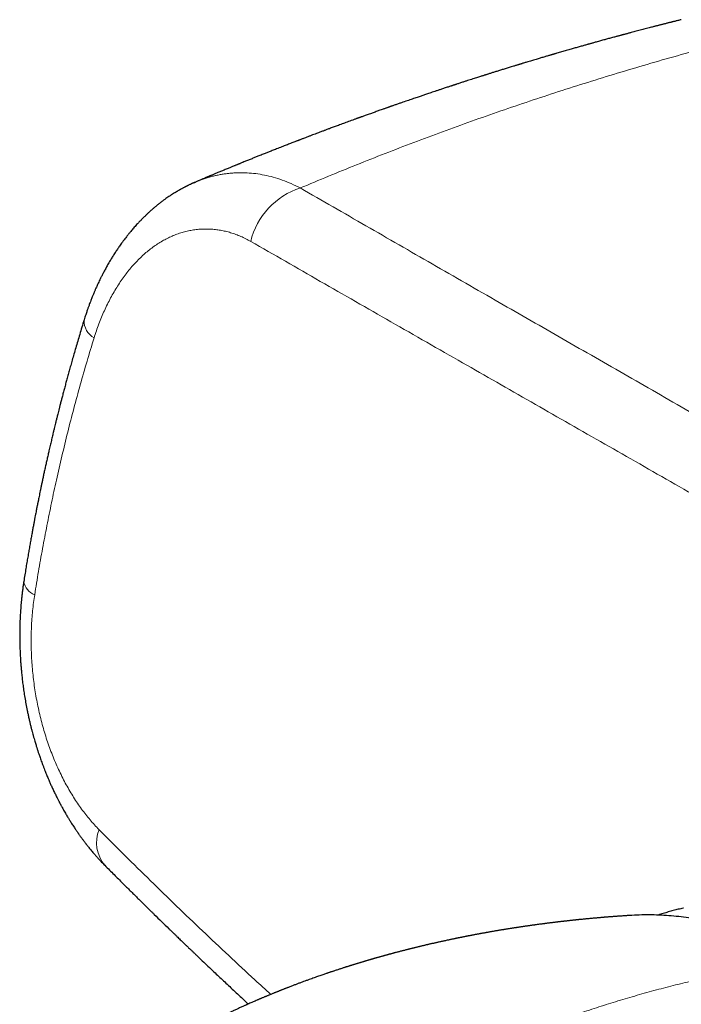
# Model space of a CAD drawing. Header units: millimetres. Extents: x 8 to 932, y 12 to 523.
# Tile 40 of 52: x 756 to 789, y 247 to 296. Entities that reach past the tile are written whole.
import ezdxf

# ---------------------------------------------------------------- set-up
doc = ezdxf.new("R2010")
doc.units = ezdxf.units.MM

msp = doc.modelspace()

# ---------------------------------------------------------------- linework, layer by layer
at = {"color": 252, "linetype": 'Continuous', "lineweight": 0}
for centre, radius, start, end in [((771.038, 284.269), 3.679, 107.6286, 166.5808), ((760.164, 281.18), 0.978, 177.6446, 240.599), ((757, 268.347), 0.812, 187.523, 250.9695), ((761.561, 255.268), 1.756, 158.418, 220.0112)]:
    msp.add_arc(centre, radius, start, end, dxfattribs=at)
at = {"color": 7, "linetype": 'Continuous', "lineweight": 30}
for points, knots in [([(788.837, 296.132), (788.836, 296.132), (788.804, 296.124), (788.744, 296.109), (788.66, 296.088), (788.582, 296.068), (788.512, 296.051), (788.45, 296.035), (788.392, 296.021), (788.338, 296.007), (788.282, 295.993), (788.221, 295.978), (788.156, 295.961), (788.084, 295.943), (788.01, 295.924), (787.936, 295.905), (787.866, 295.887), (787.801, 295.871), (787.741, 295.855), (787.685, 295.841), (787.63, 295.827), (787.57, 295.812), (787.505, 295.795), (787.434, 295.777), (787.302, 295.743), (787.11, 295.692), (786.857, 295.626), (786.601, 295.559), (786.408, 295.508), (786.278, 295.473), (786.211, 295.456), (786.145, 295.438), (786.081, 295.421), (786.022, 295.405), (785.97, 295.391), (785.926, 295.379), (785.891, 295.37), (785.862, 295.362), (785.832, 295.354), (785.796, 295.344), (785.752, 295.332), (785.7, 295.318), (785.639, 295.302), (785.565, 295.282), (785.477, 295.258), (785.379, 295.231), (785.278, 295.204), (785.179, 295.177), (785.082, 295.15), (784.982, 295.123), (784.879, 295.094), (784.772, 295.065), (784.669, 295.036), (784.57, 295.009), (784.484, 294.985), (784.41, 294.964), (784.349, 294.947), (784.294, 294.932), (784.243, 294.917), (784.188, 294.902), (784.124, 294.884), (784.046, 294.862), (783.958, 294.837), (783.864, 294.811), (783.734, 294.774), (783.569, 294.727), (783.356, 294.666), (783.13, 294.601), (782.894, 294.533), (782.719, 294.483), (782.608, 294.45), (782.561, 294.436), (782.521, 294.425), (782.489, 294.415), (782.464, 294.408), (782.436, 294.4), (782.4, 294.389), (782.349, 294.374), (782.289, 294.357), (782.219, 294.336), (782.142, 294.314), (782.056, 294.288), (781.965, 294.261), (781.871, 294.233), (781.621, 294.159), (781.373, 294.085), (781.129, 294.011), (781.049, 293.987), (780.979, 293.966), (780.918, 293.948), (780.869, 293.933), (780.828, 293.92), (780.789, 293.908), (780.745, 293.895), (780.694, 293.879), (780.635, 293.861), (780.57, 293.841), (780.387, 293.786), (780.165, 293.717), (779.906, 293.637), (779.726, 293.581), (779.555, 293.528), (779.422, 293.486), (779.324, 293.455), (779.26, 293.435), (779.205, 293.417), (779.159, 293.403), (779.119, 293.39), (779.077, 293.377), (779.026, 293.361), (778.966, 293.342), (778.897, 293.32), (778.814, 293.294), (778.717, 293.263), (778.606, 293.227), (778.486, 293.189), (778.36, 293.148), (778.227, 293.106), (778.109, 293.067), (778.008, 293.035), (777.925, 293.008), (777.84, 292.98), (777.759, 292.954), (777.687, 292.93), (777.631, 292.912), (777.589, 292.898), (777.56, 292.889), (777.536, 292.881), (777.514, 292.874), (777.489, 292.865), (777.452, 292.853), (777.401, 292.836), (777.333, 292.814), (777.253, 292.788), (777.165, 292.759), (777.073, 292.728), (776.981, 292.698), (776.872, 292.662), (776.746, 292.62), (776.606, 292.573), (776.473, 292.529), (776.35, 292.487), (776.238, 292.449), (776.139, 292.416), (776.048, 292.385), (775.961, 292.356), (775.869, 292.325), (775.77, 292.291), (775.662, 292.254), (775.544, 292.214), (775.419, 292.171), (775.288, 292.126), (775.154, 292.08), (775.038, 292.04), (774.941, 292.006), (774.863, 291.979), (774.784, 291.952), (774.704, 291.924), (774.628, 291.897), (774.557, 291.873), (774.5, 291.853), (774.456, 291.837), (774.422, 291.825), (774.393, 291.815), (774.369, 291.807), (774.347, 291.799), (774.325, 291.791), (774.297, 291.781), (774.26, 291.768), (774.214, 291.752), (774.159, 291.733), (774.097, 291.711), (773.986, 291.672), (773.831, 291.617), (773.639, 291.549), (773.478, 291.491), (773.347, 291.444), (773.245, 291.408), (773.149, 291.374), (773.064, 291.343), (772.997, 291.319), (772.947, 291.301), (772.911, 291.288), (772.88, 291.277), (772.855, 291.267), (772.831, 291.259), (772.802, 291.248), (772.764, 291.234), (772.715, 291.217), (772.657, 291.195), (772.591, 291.172), (772.454, 291.122), (772.256, 291.049), (771.999, 290.955), (771.8, 290.881), (771.652, 290.826), (771.556, 290.791), (771.461, 290.755), (771.369, 290.721), (771.285, 290.69), (771.211, 290.662), (771.146, 290.638), (771.085, 290.615), (771.015, 290.589), (770.931, 290.557), (770.83, 290.519), (770.717, 290.476), (770.595, 290.43), (770.464, 290.38), (770.323, 290.327), (770.197, 290.278), (770.092, 290.238), (770.016, 290.209), (769.952, 290.185), (769.9, 290.165), (769.856, 290.148), (769.813, 290.131), (769.766, 290.113), (769.711, 290.092), (769.638, 290.064), (769.548, 290.029), (769.442, 289.988), (769.334, 289.946), (769.225, 289.903), (769.115, 289.861), (768.998, 289.815), (768.875, 289.767), (768.751, 289.718), (768.634, 289.672), (768.528, 289.63), (768.431, 289.592), (768.341, 289.556), (768.255, 289.522), (768.168, 289.487), (768.074, 289.45), (767.97, 289.409), (767.843, 289.358), (767.693, 289.298), (767.522, 289.229), (767.374, 289.169), (767.253, 289.12), (767.164, 289.084), (767.079, 289.05), (767.003, 289.019), (766.941, 288.994), (766.892, 288.974), (766.855, 288.959), (766.825, 288.946), (766.796, 288.935), (766.762, 288.92), (766.717, 288.902), (766.662, 288.88), (766.598, 288.854), (766.527, 288.825), (766.454, 288.794), (766.341, 288.748), (766.192, 288.687), (766.01, 288.611), (765.865, 288.551), (765.755, 288.505), (765.681, 288.474), (765.612, 288.446), (765.552, 288.42), (765.502, 288.4), (765.464, 288.383), (765.434, 288.371), (765.408, 288.36), (765.386, 288.351), (765.366, 288.343), (765.345, 288.334), (765.316, 288.322), (765.278, 288.306), (765.231, 288.286), (765.174, 288.262), (765.112, 288.236), (765.023, 288.198), (764.912, 288.151), (764.801, 288.104), (764.736, 288.076), (764.714, 288.067)], [0, 0, 0, 0, 0.000176, 0.003891, 0.007316, 0.010451, 0.013295, 0.015847, 0.018108, 0.020296, 0.022498, 0.024929, 0.027589, 0.030477, 0.033588, 0.036605, 0.039352, 0.042095, 0.044503, 0.046602, 0.048787, 0.051193, 0.053821, 0.056671, 0.059741, 0.069779, 0.080027, 0.090452, 0.100837, 0.103544, 0.106246, 0.108942, 0.111626, 0.11406, 0.116129, 0.117966, 0.11937, 0.120368, 0.121499, 0.122977, 0.124766, 0.126891, 0.12935, 0.132144, 0.135908, 0.140057, 0.144167, 0.148183, 0.152104, 0.15593, 0.160396, 0.164726, 0.16892, 0.172976, 0.176782, 0.179503, 0.181988, 0.184237, 0.186249, 0.18817, 0.190952, 0.194126, 0.197694, 0.201615, 0.205626, 0.213625, 0.221785, 0.231631, 0.241305, 0.250769, 0.252996, 0.254921, 0.256543, 0.257862, 0.258878, 0.259664, 0.261229, 0.263307, 0.265898, 0.268645, 0.271801, 0.275366, 0.279199, 0.283039, 0.286878, 0.309902, 0.313509, 0.316828, 0.319728, 0.322208, 0.324269, 0.325778, 0.327286, 0.329088, 0.331184, 0.333574, 0.336257, 0.339224, 0.356079, 0.363655, 0.371179, 0.378223, 0.384732, 0.387636, 0.390329, 0.39262, 0.394504, 0.396001, 0.39756, 0.399711, 0.402202, 0.405034, 0.408205, 0.412424, 0.417058, 0.421978, 0.42718, 0.432666, 0.438434, 0.441787, 0.44523, 0.448761, 0.45225, 0.455237, 0.457684, 0.459226, 0.460434, 0.461309, 0.462142, 0.463184, 0.464435, 0.466753, 0.46956, 0.472857, 0.476633, 0.480512, 0.484295, 0.487981, 0.494076, 0.499887, 0.505414, 0.510581, 0.515231, 0.519362, 0.522887, 0.526499, 0.530256, 0.534341, 0.538824, 0.543703, 0.548972, 0.554435, 0.560001, 0.56567, 0.568897, 0.572156, 0.575447, 0.578771, 0.582058, 0.585003, 0.587567, 0.589164, 0.590567, 0.591778, 0.592795, 0.59362, 0.594456, 0.59558, 0.597151, 0.599072, 0.601343, 0.603965, 0.606848, 0.615249, 0.623287, 0.630962, 0.635393, 0.639694, 0.64377, 0.647348, 0.650409, 0.652132, 0.653635, 0.654915, 0.655974, 0.656841, 0.657939, 0.659552, 0.661602, 0.664087, 0.666918, 0.669793, 0.681278, 0.691778, 0.702192, 0.706285, 0.710336, 0.714345, 0.718258, 0.721812, 0.72492, 0.727648, 0.730045, 0.732608, 0.73638, 0.740653, 0.745399, 0.750542, 0.756075, 0.762001, 0.768313, 0.772005, 0.775204, 0.777907, 0.780116, 0.781831, 0.783473, 0.785458, 0.787785, 0.790456, 0.794685, 0.799228, 0.803801, 0.808404, 0.813038, 0.817701, 0.823236, 0.82859, 0.833498, 0.837959, 0.84205, 0.845793, 0.849396, 0.852948, 0.856897, 0.861311, 0.866188, 0.87304, 0.880324, 0.888041, 0.891829, 0.895713, 0.899423, 0.902646, 0.905382, 0.90729, 0.908859, 0.910091, 0.91112, 0.912571, 0.914521, 0.916816, 0.919555, 0.922684, 0.925836, 0.928938, 0.937066, 0.944834, 0.952243, 0.955611, 0.958837, 0.961753, 0.964348, 0.966623, 0.968052, 0.969317, 0.970418, 0.971356, 0.97213, 0.972959, 0.974113, 0.975759, 0.977801, 0.980238, 0.983008, 0.985754, 0.99169, 0.997204, 1, 1, 1, 1]), ([(764.669, 288.047), (764.663, 288.044), (764.638, 288.034), (764.6, 288.017), (764.559, 287.999), (764.526, 287.984), (764.484, 287.964), (764.434, 287.941), (764.386, 287.918), (764.351, 287.901), (764.323, 287.887), (764.291, 287.871), (764.255, 287.853), (764.218, 287.835), (764.183, 287.817), (764.147, 287.798), (764.107, 287.777), (764.062, 287.753), (764.019, 287.729), (763.98, 287.708), (763.945, 287.688), (763.909, 287.668), (763.869, 287.645), (763.828, 287.621), (763.791, 287.599), (763.762, 287.582), (763.736, 287.566), (763.706, 287.548), (763.669, 287.526), (763.607, 287.487), (763.515, 287.428), (763.406, 287.356), (763.297, 287.281), (763.19, 287.205), (763.074, 287.12), (762.955, 287.029), (762.834, 286.933), (762.715, 286.836), (762.594, 286.733), (762.497, 286.648), (762.423, 286.581), (762.373, 286.535), (762.322, 286.487), (762.273, 286.441), (762.23, 286.4), (762.195, 286.365), (762.156, 286.328), (762.116, 286.288), (762.077, 286.248), (762.043, 286.214), (762.012, 286.182), (761.979, 286.148), (761.943, 286.11), (761.906, 286.071), (761.871, 286.034), (761.822, 285.981), (761.758, 285.911), (761.683, 285.826), (761.61, 285.742), (761.537, 285.657), (761.458, 285.561), (761.375, 285.459), (761.293, 285.355), (761.213, 285.252), (761.133, 285.145), (761.055, 285.039), (760.984, 284.939), (760.922, 284.851), (760.867, 284.77), (760.813, 284.69), (760.757, 284.606), (760.7, 284.518), (760.643, 284.429), (760.589, 284.343), (760.536, 284.257), (760.481, 284.164), (760.421, 284.062), (760.362, 283.961), (760.308, 283.864), (760.26, 283.777), (760.214, 283.692), (760.171, 283.612), (760.136, 283.546), (760.109, 283.493), (760.088, 283.452), (760.065, 283.407), (760.039, 283.354), (760.006, 283.289), (759.964, 283.202), (759.915, 283.099), (759.863, 282.989), (759.818, 282.89), (759.779, 282.805), (759.747, 282.731), (759.719, 282.666), (759.695, 282.61), (759.675, 282.562), (759.656, 282.518), (759.635, 282.468), (759.609, 282.403), (759.576, 282.322), (759.539, 282.229), (759.501, 282.131), (759.465, 282.037), (759.434, 281.951), (759.406, 281.874), (759.381, 281.805), (759.357, 281.736), (759.33, 281.66), (759.3, 281.571), (759.266, 281.468), (759.227, 281.349), (759.201, 281.265), (759.187, 281.22)], [0, 0, 0, 0, 0.002294, 0.008781, 0.013622, 0.017703, 0.021811, 0.029946, 0.037103, 0.040577, 0.043835, 0.048012, 0.053134, 0.058064, 0.062341, 0.066998, 0.072361, 0.07848, 0.084568, 0.089721, 0.093968, 0.098594, 0.104278, 0.110175, 0.115289, 0.119127, 0.122049, 0.125967, 0.131161, 0.137074, 0.151651, 0.168974, 0.182689, 0.197483, 0.214764, 0.232438, 0.249584, 0.268141, 0.285573, 0.304313, 0.312438, 0.319743, 0.327774, 0.336638, 0.34277, 0.347877, 0.353729, 0.36101, 0.367435, 0.372715, 0.377226, 0.382558, 0.388876, 0.395214, 0.400964, 0.406202, 0.419773, 0.433014, 0.444665, 0.457132, 0.470987, 0.486383, 0.501261, 0.515464, 0.529989, 0.545732, 0.55944, 0.570807, 0.581358, 0.591874, 0.60261, 0.61465, 0.626335, 0.637204, 0.647922, 0.659458, 0.67243, 0.686709, 0.697823, 0.708543, 0.718871, 0.728766, 0.737615, 0.742885, 0.747591, 0.752564, 0.758937, 0.766716, 0.775834, 0.789999, 0.802969, 0.814748, 0.82426, 0.832806, 0.840287, 0.846692, 0.852021, 0.856412, 0.861857, 0.869173, 0.878357, 0.889378, 0.900622, 0.911178, 0.921047, 0.92912, 0.936667, 0.943759, 0.951851, 0.961522, 0.972771, 0.985597, 1, 1, 1, 1]), ([(764.669, 288.047), (764.677, 288.051), (764.692, 288.058), (764.707, 288.064), (764.714, 288.067)], [0, 0, 0, 0, 0.543862, 1, 1, 1, 1]), ([(759.187, 281.22), (759.15, 281.099), (759.077, 280.86), (758.971, 280.509), (758.87, 280.17), (758.775, 279.845), (758.684, 279.533), (758.6, 279.239), (758.523, 278.963), (758.451, 278.705), (758.383, 278.459), (758.319, 278.225), (758.257, 277.995), (758.197, 277.77), (758.139, 277.551), (758.086, 277.347), (758.037, 277.158), (757.992, 276.985), (757.952, 276.826), (757.916, 276.683), (757.884, 276.558), (757.858, 276.451), (757.835, 276.36), (757.813, 276.274), (757.792, 276.187), (757.767, 276.084), (757.737, 275.964), (757.703, 275.825), (757.663, 275.658), (757.616, 275.46), (757.561, 275.229), (757.503, 274.98), (757.447, 274.741), (757.396, 274.513), (757.348, 274.301), (757.299, 274.081), (757.25, 273.861), (757.203, 273.648), (757.16, 273.446), (757.119, 273.256), (757.081, 273.075), (757.045, 272.904), (757.012, 272.742), (756.981, 272.594), (756.954, 272.459), (756.929, 272.336), (756.91, 272.242), (756.896, 272.176), (756.888, 272.136), (756.883, 272.109), (756.88, 272.092), (756.877, 272.077), (756.873, 272.057), (756.866, 272.021), (756.855, 271.968), (756.84, 271.894), (756.822, 271.801), (756.801, 271.691), (756.776, 271.563), (756.748, 271.419), (756.718, 271.26), (756.685, 271.085), (756.649, 270.894), (756.611, 270.686), (756.57, 270.462), (756.526, 270.22), (756.482, 269.97), (756.437, 269.711), (756.391, 269.445), (756.344, 269.164), (756.295, 268.869), (756.245, 268.56), (756.211, 268.349), (756.194, 268.241)], [0, 0, 0, 0, 0.02884, 0.056604, 0.083295, 0.108912, 0.133456, 0.156928, 0.178077, 0.198274, 0.21752, 0.235813, 0.253155, 0.271387, 0.288434, 0.304297, 0.318977, 0.332472, 0.344784, 0.355912, 0.365856, 0.373762, 0.380717, 0.387061, 0.393773, 0.400915, 0.410917, 0.421657, 0.433133, 0.449658, 0.467504, 0.486672, 0.507162, 0.522803, 0.539135, 0.556159, 0.573399, 0.589773, 0.605238, 0.619794, 0.63344, 0.646761, 0.659085, 0.67041, 0.680738, 0.690068, 0.698392, 0.702303, 0.70532, 0.707444, 0.708451, 0.709269, 0.710803, 0.713108, 0.717382, 0.723027, 0.730043, 0.738431, 0.748191, 0.759323, 0.771301, 0.784543, 0.799049, 0.814821, 0.831858, 0.85016, 0.869729, 0.888778, 0.908893, 0.930071, 0.952315, 0.975625, 1, 1, 1, 1]), ([(756.194, 268.241), (756.183, 268.166), (756.161, 268.02), (756.132, 267.806), (756.107, 267.605), (756.086, 267.416), (756.069, 267.239), (756.053, 267.067), (756.04, 266.902), (756.029, 266.744), (756.021, 266.604), (756.014, 266.484), (756.009, 266.383), (756.006, 266.298), (756.003, 266.224), (756.001, 266.16), (755.999, 266.105), (755.998, 266.055), (755.996, 266.004), (755.995, 265.947), (755.994, 265.876), (755.992, 265.791), (755.991, 265.691), (755.991, 265.586), (755.991, 265.478), (755.992, 265.371), (755.994, 265.224), (755.998, 265.036), (756.006, 264.809), (756.016, 264.581), (756.03, 264.349), (756.047, 264.112), (756.067, 263.866), (756.092, 263.611), (756.121, 263.344), (756.156, 263.064), (756.198, 262.772), (756.245, 262.468), (756.3, 262.153), (756.354, 261.875), (756.403, 261.638), (756.444, 261.449), (756.486, 261.267), (756.527, 261.096), (756.567, 260.936), (756.605, 260.787), (756.644, 260.643), (756.683, 260.504), (756.72, 260.372), (756.755, 260.255), (756.786, 260.153), (756.813, 260.066), (756.834, 259.998), (756.85, 259.945), (756.864, 259.902), (756.879, 259.857), (756.895, 259.805), (756.916, 259.743), (756.941, 259.669), (756.971, 259.581), (757.005, 259.481), (757.044, 259.37), (757.086, 259.256), (757.131, 259.134), (757.178, 259.009), (757.226, 258.883), (757.273, 258.766), (757.317, 258.657), (757.36, 258.552), (757.406, 258.444), (757.461, 258.316), (757.527, 258.165), (757.607, 257.989), (757.678, 257.837), (757.738, 257.712), (757.782, 257.622), (757.824, 257.538), (757.863, 257.462), (757.897, 257.394), (757.928, 257.334), (757.956, 257.282), (757.979, 257.238), (757.999, 257.2), (758.019, 257.163), (758.042, 257.12), (758.071, 257.066), (758.106, 257.001), (758.151, 256.921), (758.201, 256.831), (758.257, 256.734), (758.311, 256.641), (758.362, 256.555), (758.408, 256.479), (758.45, 256.41), (758.494, 256.34), (758.544, 256.26), (758.6, 256.172), (758.658, 256.082), (758.714, 255.996), (758.767, 255.917), (758.815, 255.847), (758.853, 255.792), (758.881, 255.751), (758.905, 255.717), (758.931, 255.68), (758.966, 255.631), (759.007, 255.573), (759.052, 255.511), (759.095, 255.452), (759.135, 255.399), (759.17, 255.352), (759.204, 255.307), (759.236, 255.266), (759.266, 255.226), (759.295, 255.189), (759.327, 255.148), (759.363, 255.102), (759.408, 255.046), (759.461, 254.98), (759.523, 254.904), (759.591, 254.823), (759.661, 254.741), (759.729, 254.662), (759.791, 254.591), (759.849, 254.527), (759.9, 254.471), (759.948, 254.419), (759.999, 254.364), (760.061, 254.298), (760.135, 254.222), (760.188, 254.168), (760.216, 254.139)], [0, 0, 0, 0, 0.014891, 0.028909, 0.042055, 0.054334, 0.065748, 0.076299, 0.087628, 0.097764, 0.106708, 0.114463, 0.120777, 0.126096, 0.130787, 0.134886, 0.138393, 0.141288, 0.144387, 0.14803, 0.152215, 0.157904, 0.164363, 0.171184, 0.177989, 0.184778, 0.191552, 0.206014, 0.220407, 0.23473, 0.24918, 0.264473, 0.279793, 0.295929, 0.312884, 0.330658, 0.349254, 0.368673, 0.388919, 0.409996, 0.422414, 0.434945, 0.446867, 0.458093, 0.468622, 0.478454, 0.487587, 0.497358, 0.50617, 0.514016, 0.5209, 0.526823, 0.531787, 0.534702, 0.537453, 0.540514, 0.543893, 0.548017, 0.553227, 0.559134, 0.566003, 0.573836, 0.582016, 0.589835, 0.599285, 0.608148, 0.616427, 0.62412, 0.631335, 0.638974, 0.647247, 0.659014, 0.671866, 0.685805, 0.692753, 0.699677, 0.706026, 0.711783, 0.716949, 0.721524, 0.725506, 0.728896, 0.731693, 0.734193, 0.737463, 0.741649, 0.746752, 0.752489, 0.760297, 0.767971, 0.77551, 0.782524, 0.788607, 0.793837, 0.799329, 0.805882, 0.813442, 0.821048, 0.82835, 0.834891, 0.841015, 0.846286, 0.848979, 0.851599, 0.854833, 0.858725, 0.864219, 0.869906, 0.875091, 0.879772, 0.88395, 0.88764, 0.891741, 0.895186, 0.898295, 0.90194, 0.906172, 0.910992, 0.917377, 0.924408, 0.93208, 0.940319, 0.947957, 0.954654, 0.960909, 0.966838, 0.971112, 0.976562, 0.983191, 0.991002, 1, 1, 1, 1]), ([(760.216, 254.139), (760.294, 254.06), (760.447, 253.907), (760.671, 253.682), (760.886, 253.466), (761.092, 253.261), (761.289, 253.065), (761.476, 252.879), (761.654, 252.703), (761.817, 252.541), (761.967, 252.394), (762.102, 252.26), (762.23, 252.134), (762.35, 252.016), (762.463, 251.906), (762.57, 251.801), (762.759, 251.615), (763.036, 251.345), (763.312, 251.077), (763.5, 250.895), (763.597, 250.8), (763.695, 250.706), (763.79, 250.614), (763.88, 250.528), (763.963, 250.447), (764.04, 250.373), (764.109, 250.306), (764.168, 250.249), (764.22, 250.199), (764.27, 250.151), (764.323, 250.101), (764.388, 250.038), (764.469, 249.961), (764.565, 249.869), (764.669, 249.769), (764.833, 249.612), (765.057, 249.399), (765.342, 249.128), (765.614, 248.871), (765.87, 248.628), (766.11, 248.403), (766.357, 248.171), (766.61, 247.934), (766.869, 247.692), (767.114, 247.464), (767.272, 247.317), (767.341, 247.253)], [0, 0, 0, 0, 0.033596, 0.065817, 0.096665, 0.12614, 0.154241, 0.18097, 0.206326, 0.230309, 0.250677, 0.269938, 0.288092, 0.305141, 0.321084, 0.335937, 0.350435, 0.401577, 0.453341, 0.467002, 0.480705, 0.494451, 0.508098, 0.520722, 0.532155, 0.543271, 0.552971, 0.561255, 0.56813, 0.574792, 0.582137, 0.590162, 0.60231, 0.615747, 0.630471, 0.646082, 0.684281, 0.723909, 0.764967, 0.797282, 0.83043, 0.864411, 0.899226, 0.934998, 0.971493, 1, 1, 1, 1]), ([(788.946, 252.017), (788.941, 252.016), (788.853, 251.997), (788.682, 251.955), (788.434, 251.891), (788.187, 251.823), (787.94, 251.749), (787.772, 251.696), (787.687, 251.667), (787.683, 251.666)], [0, 0, 0, 0, 0.011761, 0.207139, 0.402627, 0.598232, 0.793958, 0.989811, 1, 1, 1, 1]), ([(786.345, 251.652), (786.342, 251.652), (786.323, 251.651), (786.272, 251.648), (786.198, 251.643), (786.105, 251.637), (786.018, 251.631), (785.924, 251.625), (785.833, 251.619), (785.754, 251.613), (785.689, 251.608), (785.637, 251.605), (785.586, 251.601), (785.538, 251.597), (785.495, 251.594), (785.449, 251.591), (785.399, 251.587), (785.349, 251.583), (785.301, 251.579), (785.252, 251.575), (785.197, 251.571), (785.142, 251.567), (785.091, 251.563), (785.041, 251.559), (784.987, 251.554), (784.93, 251.549), (784.871, 251.544), (784.807, 251.539), (784.734, 251.533), (784.658, 251.526), (784.585, 251.52), (784.502, 251.512), (784.408, 251.504), (784.303, 251.494), (784.202, 251.484), (784.107, 251.475), (784.013, 251.466), (783.936, 251.458), (783.876, 251.452), (783.832, 251.448), (783.784, 251.443), (783.732, 251.438), (783.688, 251.433), (783.652, 251.43), (783.619, 251.426), (783.579, 251.422), (783.534, 251.417), (783.49, 251.413), (783.439, 251.407), (783.386, 251.401), (783.328, 251.395), (783.274, 251.389), (783.22, 251.383), (783.163, 251.377), (783.101, 251.37), (783.041, 251.363), (782.988, 251.357), (782.944, 251.352), (782.9, 251.347), (782.851, 251.341), (782.801, 251.335), (782.754, 251.33), (782.706, 251.324), (782.651, 251.318), (782.588, 251.31), (782.525, 251.303), (782.463, 251.295), (782.399, 251.287), (782.339, 251.28), (782.284, 251.273), (782.23, 251.266), (782.174, 251.259), (782.118, 251.252), (782.065, 251.245), (782.008, 251.237), (781.943, 251.229), (781.871, 251.219), (781.793, 251.209), (781.715, 251.199), (781.64, 251.188), (781.575, 251.179), (781.517, 251.171), (781.463, 251.164), (781.407, 251.156), (781.354, 251.149), (781.307, 251.142), (781.261, 251.135), (781.211, 251.128), (781.158, 251.121), (781.106, 251.113), (781.056, 251.106), (781.005, 251.098), (780.954, 251.091), (780.907, 251.084), (780.865, 251.078), (780.822, 251.071), (780.771, 251.064), (780.716, 251.055), (780.659, 251.046), (780.6, 251.038), (780.537, 251.028), (780.471, 251.017), (780.405, 251.007), (780.335, 250.996), (780.265, 250.985), (780.203, 250.975), (780.149, 250.966), (780.094, 250.958), (780.035, 250.948), (779.975, 250.938), (779.914, 250.928), (779.848, 250.917), (779.773, 250.904), (779.696, 250.891), (779.619, 250.878), (779.54, 250.865), (779.465, 250.852), (779.395, 250.84), (779.329, 250.828), (779.262, 250.816), (779.192, 250.804), (779.13, 250.793), (779.075, 250.783), (779.026, 250.774), (778.982, 250.766), (778.941, 250.759), (778.898, 250.751), (778.85, 250.742), (778.798, 250.732), (778.747, 250.723), (778.693, 250.713), (778.636, 250.702), (778.573, 250.69), (778.508, 250.678), (778.447, 250.666), (778.392, 250.656), (778.339, 250.645), (778.286, 250.635), (778.236, 250.625), (778.194, 250.617), (778.153, 250.609), (778.106, 250.6), (778.053, 250.589), (777.999, 250.578), (777.944, 250.567), (777.887, 250.556), (777.825, 250.543), (777.768, 250.532), (777.72, 250.522), (777.68, 250.514), (777.638, 250.505), (777.59, 250.495), (777.542, 250.485), (777.496, 250.476), (777.442, 250.464), (777.38, 250.451), (777.312, 250.437), (777.243, 250.422), (777.168, 250.406), (777.085, 250.388), (777.002, 250.37), (776.923, 250.353), (776.845, 250.336), (776.773, 250.32), (776.705, 250.304), (776.637, 250.289), (776.566, 250.273), (776.494, 250.257), (776.423, 250.24), (776.354, 250.225), (776.291, 250.21), (776.232, 250.196), (776.174, 250.183), (776.113, 250.168), (776.054, 250.154), (775.995, 250.14), (775.934, 250.126), (775.875, 250.112), (775.819, 250.098), (775.766, 250.085), (775.709, 250.072), (775.647, 250.056), (775.583, 250.041), (775.523, 250.026), (775.468, 250.012), (775.417, 250), (775.365, 249.987), (775.319, 249.975), (775.277, 249.965), (775.237, 249.954), (775.19, 249.942), (775.127, 249.926), (775.055, 249.908), (774.978, 249.888), (774.904, 249.869), (774.832, 249.85), (774.76, 249.831), (774.686, 249.812), (774.621, 249.795), (774.563, 249.779), (774.51, 249.765), (774.454, 249.75), (774.396, 249.734), (774.342, 249.72), (774.291, 249.706), (774.239, 249.692), (774.188, 249.678), (774.141, 249.665), (774.099, 249.653), (774.053, 249.64), (773.998, 249.625), (773.938, 249.608), (773.877, 249.591), (773.817, 249.574), (773.756, 249.557), (773.7, 249.541), (773.65, 249.527), (773.609, 249.515), (773.575, 249.505), (773.542, 249.496), (773.506, 249.485), (773.463, 249.473), (773.41, 249.458), (773.354, 249.441), (773.296, 249.424), (773.24, 249.408), (773.184, 249.391), (773.13, 249.375), (773.079, 249.36), (773.027, 249.344), (772.971, 249.328), (772.914, 249.31), (772.859, 249.294), (772.805, 249.277), (772.749, 249.26), (772.695, 249.244), (772.639, 249.227), (772.585, 249.21), (772.53, 249.193), (772.482, 249.178), (772.44, 249.165), (772.404, 249.153), (772.367, 249.142), (772.325, 249.128), (772.277, 249.114), (772.229, 249.098), (772.181, 249.083), (772.134, 249.068), (772.079, 249.05), (772.014, 249.029), (771.945, 249.007), (771.88, 248.986), (771.813, 248.964), (771.739, 248.94), (771.662, 248.914), (771.597, 248.893), (771.541, 248.874), (771.492, 248.858), (771.445, 248.842), (771.399, 248.827), (771.351, 248.811), (771.302, 248.794), (771.255, 248.778), (771.198, 248.759), (771.127, 248.734), (771.038, 248.704), (770.937, 248.669), (770.832, 248.632), (770.717, 248.592), (770.605, 248.552), (770.487, 248.51), (770.358, 248.463), (770.223, 248.414), (770.087, 248.364), (769.955, 248.316), (769.845, 248.275), (769.751, 248.239), (769.678, 248.211), (769.603, 248.183), (769.525, 248.153), (769.446, 248.123), (769.372, 248.094), (769.312, 248.071), (769.261, 248.051), (769.21, 248.031), (769.155, 248.01), (769.1, 247.988), (769.049, 247.968), (769.003, 247.95), (768.956, 247.931), (768.906, 247.911), (768.856, 247.891), (768.811, 247.873), (768.763, 247.854), (768.712, 247.833), (768.656, 247.811), (768.603, 247.789), (768.549, 247.767), (768.492, 247.744), (768.434, 247.72), (768.379, 247.697), (768.328, 247.676), (768.276, 247.654), (768.224, 247.633), (768.172, 247.611), (768.118, 247.588), (768.06, 247.564), (768.005, 247.541), (767.959, 247.521), (767.919, 247.504), (767.876, 247.486), (767.827, 247.465), (767.759, 247.435), (767.674, 247.399), (767.573, 247.355), (767.471, 247.31), (767.384, 247.272), (767.315, 247.241), (767.262, 247.218), (767.212, 247.195), (767.16, 247.172), (767.096, 247.144), (767.023, 247.111), (766.94, 247.073), (766.863, 247.038), (766.785, 247.002), (766.709, 246.967), (766.634, 246.933), (766.562, 246.899), (766.494, 246.867), (766.426, 246.836), (766.36, 246.804), (766.292, 246.772), (766.228, 246.742), (766.173, 246.716), (766.133, 246.696), (766.098, 246.68), (766.065, 246.664), (766.028, 246.646), (765.985, 246.625), (765.935, 246.601), (765.883, 246.576), (765.828, 246.548), (765.772, 246.521), (765.719, 246.495), (765.673, 246.473), (765.631, 246.451), (765.588, 246.43), (765.543, 246.408), (765.501, 246.387), (765.456, 246.365), (765.406, 246.34), (765.352, 246.312), (765.298, 246.285), (765.24, 246.256), (765.184, 246.227), (765.133, 246.201), (765.093, 246.18), (765.057, 246.162), (765.019, 246.142), (764.988, 246.126), (764.97, 246.117), (764.967, 246.115)], [0, 0, 0, 0, 0.000359, 0.002357, 0.006447, 0.00975, 0.014134, 0.017499, 0.021571, 0.025622, 0.027582, 0.029768, 0.032117, 0.034143, 0.035794, 0.037652, 0.039953, 0.042183, 0.043971, 0.045912, 0.048411, 0.050975, 0.052969, 0.05491, 0.057346, 0.059862, 0.062095, 0.064849, 0.068029, 0.071393, 0.074572, 0.077367, 0.081967, 0.086508, 0.090806, 0.094825, 0.098624, 0.102862, 0.104653, 0.106335, 0.108465, 0.110886, 0.112972, 0.114135, 0.115486, 0.117214, 0.11926, 0.121194, 0.122928, 0.125733, 0.128075, 0.130359, 0.132625, 0.135047, 0.13769, 0.140606, 0.142775, 0.144546, 0.146249, 0.148411, 0.150814, 0.152794, 0.154425, 0.156972, 0.15994, 0.162573, 0.165086, 0.167971, 0.170749, 0.172894, 0.175086, 0.177745, 0.180189, 0.182295, 0.184681, 0.187467, 0.190733, 0.194037, 0.197573, 0.200876, 0.203823, 0.206058, 0.208373, 0.210876, 0.213325, 0.2153, 0.217084, 0.219325, 0.221798, 0.224021, 0.226059, 0.228309, 0.230651, 0.232755, 0.234449, 0.23619, 0.238326, 0.241144, 0.24345, 0.245819, 0.248815, 0.251729, 0.254496, 0.25754, 0.260865, 0.263701, 0.265746, 0.267974, 0.270846, 0.273522, 0.275918, 0.278919, 0.282273, 0.285776, 0.289147, 0.29246, 0.296191, 0.299154, 0.301741, 0.304943, 0.30804, 0.31094, 0.313145, 0.315469, 0.317436, 0.319056, 0.320928, 0.323181, 0.325419, 0.32778, 0.330082, 0.332605, 0.335419, 0.338502, 0.341298, 0.343561, 0.345849, 0.348351, 0.350707, 0.352504, 0.354099, 0.356189, 0.358745, 0.361244, 0.363502, 0.366148, 0.368913, 0.371841, 0.373774, 0.375391, 0.377256, 0.379526, 0.381787, 0.383814, 0.385729, 0.389063, 0.392271, 0.394883, 0.398423, 0.402424, 0.406213, 0.409705, 0.413219, 0.416758, 0.419474, 0.422505, 0.426087, 0.429166, 0.432384, 0.435767, 0.438556, 0.441034, 0.443807, 0.446577, 0.449378, 0.451896, 0.454754, 0.457675, 0.460065, 0.462382, 0.465015, 0.467908, 0.470989, 0.473799, 0.476188, 0.478562, 0.48095, 0.483258, 0.485055, 0.486695, 0.48887, 0.491564, 0.495489, 0.498829, 0.502211, 0.505703, 0.508848, 0.512294, 0.515897, 0.518041, 0.520383, 0.523216, 0.525932, 0.528482, 0.530684, 0.533125, 0.535726, 0.537935, 0.53965, 0.541659, 0.544387, 0.547334, 0.550159, 0.552967, 0.555818, 0.558737, 0.560868, 0.562856, 0.564468, 0.565808, 0.567465, 0.569529, 0.571904, 0.574923, 0.577566, 0.580096, 0.582842, 0.585567, 0.587723, 0.590077, 0.593008, 0.595739, 0.598178, 0.600796, 0.603518, 0.606103, 0.608612, 0.611444, 0.613933, 0.616403, 0.618405, 0.619935, 0.621583, 0.62369, 0.626054, 0.628394, 0.630705, 0.632946, 0.635109, 0.638662, 0.64236, 0.645109, 0.648054, 0.652133, 0.655923, 0.659205, 0.661541, 0.663978, 0.666283, 0.668413, 0.6707, 0.673276, 0.675665, 0.67755, 0.681603, 0.686006, 0.690578, 0.696518, 0.701471, 0.70744, 0.713073, 0.71896, 0.726501, 0.73314, 0.739261, 0.746128, 0.749599, 0.753396, 0.757145, 0.760805, 0.765063, 0.769078, 0.772028, 0.774159, 0.776799, 0.77964, 0.782547, 0.785128, 0.787358, 0.789619, 0.792265, 0.79488, 0.797202, 0.799232, 0.802096, 0.805003, 0.807813, 0.81023, 0.813193, 0.816614, 0.819157, 0.82166, 0.824404, 0.827126, 0.829682, 0.832411, 0.835533, 0.838522, 0.840894, 0.842675, 0.844819, 0.847514, 0.850264, 0.855436, 0.860609, 0.866103, 0.871287, 0.87426, 0.876975, 0.879554, 0.88217, 0.885147, 0.889573, 0.893714, 0.898194, 0.901841, 0.905963, 0.910339, 0.913705, 0.917474, 0.921186, 0.924411, 0.928079, 0.932077, 0.934657, 0.936882, 0.938577, 0.940207, 0.942225, 0.944629, 0.947103, 0.95023, 0.953056, 0.956086, 0.959174, 0.961614, 0.963611, 0.966103, 0.968605, 0.970819, 0.972958, 0.975946, 0.978966, 0.981789, 0.984853, 0.988395, 0.99112, 0.993241, 0.994907, 0.996989, 0.999551, 1, 1, 1, 1]), ([(795.019, 249.433), (795.009, 249.439), (794.969, 249.462), (794.899, 249.502), (794.808, 249.553), (794.716, 249.605), (794.624, 249.655), (794.417, 249.767), (794.112, 249.927), (793.705, 250.126), (793.326, 250.3), (792.96, 250.458), (792.606, 250.602), (792.25, 250.738), (791.84, 250.884), (791.377, 251.034), (790.863, 251.181), (790.35, 251.31), (789.836, 251.42), (789.33, 251.509), (788.831, 251.579), (788.34, 251.63), (787.85, 251.663), (787.362, 251.68), (786.875, 251.676), (786.536, 251.667), (786.36, 251.653), (786.345, 251.652)], [0, 0, 0, 0, 0.003642, 0.014226, 0.025207, 0.036191, 0.047176, 0.05812, 0.109718, 0.155732, 0.201629, 0.242609, 0.283603, 0.324826, 0.366307, 0.425344, 0.484159, 0.542797, 0.601303, 0.659723, 0.715772, 0.771689, 0.827517, 0.883295, 0.939063, 0.994864, 1, 1, 1, 1])]:
    msp.add_open_spline(points, degree=3, knots=knots, dxfattribs=at)
at = {"color": 252, "linetype": 'Continuous', "lineweight": 0}
for points, knots in [([(793.213, 295.553), (792.702, 295.424), (791.682, 295.167), (790.161, 294.763), (788.648, 294.347), (787.146, 293.917), (785.661, 293.476), (784.195, 293.024), (782.746, 292.562), (781.307, 292.088), (779.867, 291.599), (778.427, 291.093), (776.986, 290.571), (775.555, 290.037), (774.133, 289.49), (772.72, 288.931), (771.317, 288.361), (770.388, 287.97), (769.923, 287.775)], [0, 0, 0, 0, 0.064074, 0.127964, 0.191672, 0.255197, 0.31854, 0.380576, 0.442437, 0.504123, 0.565636, 0.628226, 0.690636, 0.752866, 0.814917, 0.87679, 0.938484, 1, 1, 1, 1]), ([(764.714, 288.067), (764.842, 288.118), (765.106, 288.225), (765.437, 288.324), (765.704, 288.39), (765.896, 288.43), (766.089, 288.464), (766.283, 288.491), (766.479, 288.512), (766.676, 288.526), (766.944, 288.535), (767.288, 288.529), (767.71, 288.491), (768.143, 288.42), (768.583, 288.314), (769.028, 288.173), (769.477, 287.996), (769.774, 287.849), (769.923, 287.775)], [0, 0, 0, 0, 0.076381, 0.157746, 0.194535, 0.231468, 0.268536, 0.305729, 0.343037, 0.380451, 0.41796, 0.495669, 0.57547, 0.657206, 0.740711, 0.825806, 0.912302, 1, 1, 1, 1]), ([(769.923, 287.775), (770.464, 287.463), (771.545, 286.839), (773.18, 285.897), (774.823, 284.952), (776.473, 284.002), (778.132, 283.048), (779.767, 282.109), (781.378, 281.184), (782.968, 280.271), (784.571, 279.352), (786.186, 278.426), (787.808, 277.496), (789.439, 276.561), (791.077, 275.623), (792.723, 274.68), (794.376, 273.732), (796.028, 272.786), (797.677, 271.841), (799.325, 270.897), (800.981, 269.948), (802.656, 268.989), (804.349, 268.018), (806.061, 267.036), (807.781, 266.049), (809.51, 265.057), (811.236, 264.066), (812.96, 263.075), (814.682, 262.086), (816.411, 261.091), (818.159, 260.085), (819.927, 259.066), (821.715, 258.036), (823.509, 257), (825.309, 255.961), (827.116, 254.917), (828.929, 253.868), (830.749, 252.815), (832.574, 251.758), (834.405, 250.697), (836.244, 249.631), (838.089, 248.561), (839.929, 247.493), (841.766, 246.427), (843.598, 245.363), (845.437, 244.295), (847.294, 243.216), (849.171, 242.126), (851.067, 241.024), (852.968, 239.919), (854.875, 238.81), (856.788, 237.699), (858.707, 236.584), (860.632, 235.465), (862.565, 234.342), (864.504, 233.216), (866.449, 232.086), (868.399, 230.955), (870.353, 229.821), (872.31, 228.686), (874.342, 227.509), (876.449, 226.288), (878.633, 225.024), (880.828, 223.754), (883.033, 222.478), (884.511, 221.625), (885.25, 221.198)], [0, 0, 0, 0, 0.016498, 0.032971, 0.049417, 0.065836, 0.082225, 0.098585, 0.113981, 0.129387, 0.144876, 0.160356, 0.175827, 0.191289, 0.206741, 0.222183, 0.237614, 0.253035, 0.268176, 0.283321, 0.298471, 0.313625, 0.329058, 0.344496, 0.359938, 0.375384, 0.390834, 0.406012, 0.421194, 0.436379, 0.451568, 0.467071, 0.482576, 0.498084, 0.513568, 0.529051, 0.544535, 0.560021, 0.575474, 0.590929, 0.606384, 0.621841, 0.637298, 0.65248, 0.667663, 0.682847, 0.698031, 0.713526, 0.729021, 0.744517, 0.759993, 0.775459, 0.79093, 0.806404, 0.821882, 0.837363, 0.852846, 0.868331, 0.883765, 0.89918, 0.914623, 0.93164, 0.948687, 0.965764, 0.982869, 1, 1, 1, 1]), ([(767.459, 285.122), (767.378, 285.167), (767.216, 285.257), (766.969, 285.372), (766.719, 285.472), (766.465, 285.557), (766.212, 285.625), (765.959, 285.677), (765.707, 285.713), (765.454, 285.734), (765.199, 285.74), (764.943, 285.73), (764.686, 285.703), (764.43, 285.66), (764.176, 285.602), (763.924, 285.527), (763.676, 285.437), (763.432, 285.331), (763.192, 285.211), (762.954, 285.074), (762.719, 284.921), (762.487, 284.751), (762.259, 284.566), (762.037, 284.365), (761.821, 284.152), (761.614, 283.928), (761.414, 283.692), (761.22, 283.443), (761.031, 283.181), (760.849, 282.905), (760.673, 282.616), (760.505, 282.316), (760.345, 282.005), (760.194, 281.685), (760.052, 281.357), (759.92, 281.022), (759.796, 280.68), (759.721, 280.445), (759.684, 280.328)], [0, 0, 0, 0, 0.0280905, 0.0561678, 0.0842764, 0.112461, 0.1406227, 0.1681377, 0.1956179, 0.223105, 0.250641, 0.2787214, 0.3066904, 0.3345939, 0.3624778, 0.3905439, 0.418131, 0.4456006, 0.4729999, 0.5003765, 0.5282723, 0.5561678, 0.584113, 0.6121575, 0.6401615, 0.6675161, 0.6948723, 0.7222745, 0.7497664, 0.7777574, 0.8056875, 0.833602, 0.861546, 0.8896662, 0.9173104, 0.944885, 0.9724337, 1, 1, 1, 1]), ([(767.459, 285.122), (768.032, 284.793), (769.178, 284.135), (770.914, 283.14), (772.661, 282.139), (774.421, 281.131), (776.194, 280.116), (777.945, 279.115), (779.673, 278.126), (781.377, 277.152), (783.093, 276.172), (784.818, 275.186), (786.554, 274.194), (788.3, 273.196), (790.056, 272.193), (791.822, 271.184), (793.598, 270.169), (795.373, 269.155), (797.146, 268.141), (798.918, 267.127), (800.698, 266.109), (801.893, 265.425), (802.49, 265.083)], [0, 0, 0, 0, 0.052232, 0.104471, 0.156715, 0.208965, 0.26122, 0.31348, 0.362757, 0.412038, 0.461322, 0.510608, 0.559896, 0.609187, 0.658478, 0.707771, 0.757064, 0.806357, 0.854769, 0.903181, 0.951591, 1, 1, 1, 1]), ([(759.684, 280.328), (759.566, 279.942), (759.331, 279.169), (758.997, 278.001), (758.677, 276.827), (758.373, 275.648), (758.085, 274.462), (757.817, 273.294), (757.569, 272.143), (757.339, 271.009), (757.123, 269.871), (756.92, 268.728), (756.797, 267.962), (756.735, 267.579)], [0, 0, 0, 0, 0.093392, 0.186744, 0.280065, 0.373366, 0.466656, 0.559944, 0.647908, 0.735888, 0.823892, 0.911926, 1, 1, 1, 1]), ([(756.735, 267.579), (756.715, 267.448), (756.676, 267.184), (756.631, 266.782), (756.596, 266.376), (756.573, 265.966), (756.56, 265.554), (756.559, 265.14), (756.568, 264.725), (756.589, 264.309), (756.62, 263.892), (756.662, 263.477), (756.715, 263.064), (756.778, 262.651), (756.852, 262.241), (756.937, 261.834), (757.031, 261.433), (757.136, 261.037), (757.251, 260.647), (757.375, 260.263), (757.508, 259.887), (757.65, 259.519), (757.8, 259.16), (757.958, 258.811), (758.125, 258.471), (758.299, 258.141), (758.48, 257.822), (758.668, 257.514), (758.862, 257.216), (759.064, 256.93), (759.272, 256.656), (759.485, 256.395), (759.704, 256.146), (759.853, 255.991), (759.928, 255.913)], [0, 0, 0, 0, 0.031361, 0.062698, 0.094067, 0.125524, 0.156785, 0.188002, 0.219227, 0.250516, 0.281813, 0.313032, 0.344229, 0.37546, 0.406905, 0.438247, 0.469545, 0.500856, 0.532103, 0.56333, 0.594595, 0.625954, 0.65699, 0.688021, 0.719101, 0.750284, 0.781357, 0.812419, 0.843523, 0.874724, 0.906026, 0.937305, 0.968612, 1, 1, 1, 1]), ([(759.928, 255.913), (760.353, 255.486), (761.201, 254.635), (762.485, 253.37), (763.772, 252.12), (765.065, 250.883), (766.362, 249.66), (767.492, 248.61), (768.193, 247.969), (768.456, 247.729)], [0, 0, 0, 0, 0.153701, 0.306585, 0.45866, 0.609933, 0.760411, 0.9101, 1, 1, 1, 1]), ([(777.606, 244.382), (777.933, 244.525), (778.587, 244.811), (779.566, 245.219), (780.543, 245.611), (781.517, 245.986), (782.484, 246.341), (783.442, 246.678), (784.392, 246.996), (785.34, 247.297), (786.289, 247.584), (787.242, 247.854), (788.196, 248.11), (789.147, 248.347), (790.094, 248.567), (791.031, 248.768), (791.959, 248.951), (792.876, 249.116), (793.79, 249.264), (794.395, 249.349), (794.698, 249.391)], [0, 0, 0, 0, 0.056, 0.112, 0.168, 0.224, 0.28, 0.335, 0.39, 0.445, 0.5, 0.556, 0.612, 0.668, 0.724, 0.78, 0.835, 0.89, 0.945, 1, 1, 1, 1])]:
    msp.add_open_spline(points, degree=3, knots=knots, dxfattribs=at)

doc.saveas('drawing.dxf')
